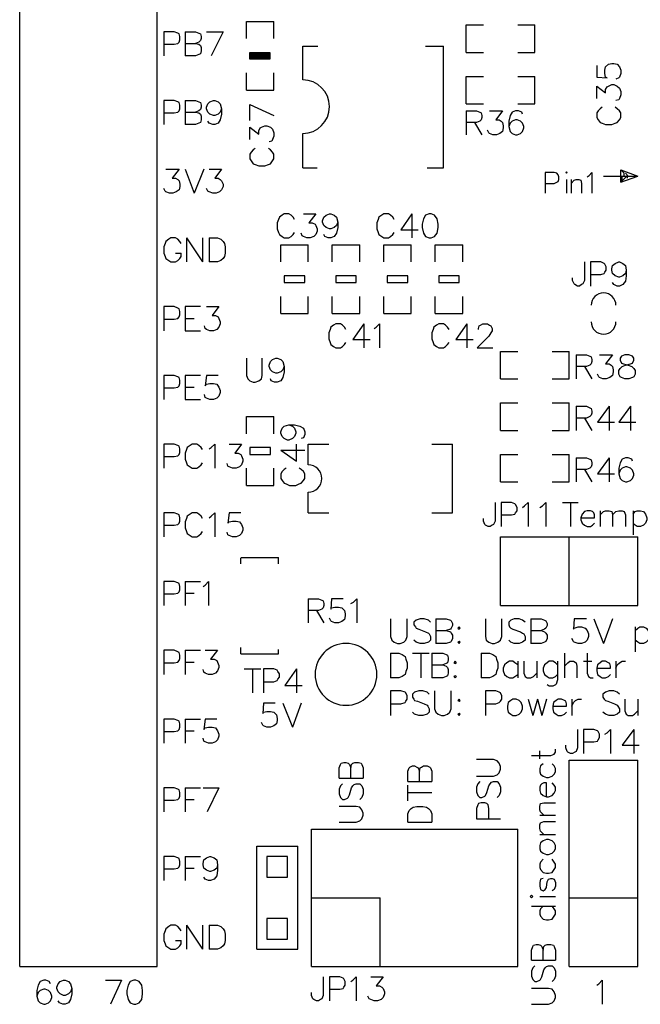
# Model space of a CAD drawing. Extents: x -0.24 to 4.91, y -0.23 to 6.58.
# Tile 11 of 24: x 0.57 to 1.48, y 2.35 to 3.78. Entities that reach past the tile are written whole.
import ezdxf

# ---------------------------------------------------------------- set-up
doc = ezdxf.new("R2010")
doc.units = 0
doc.layers.get('0').update_dxf_attribs({"linetype": 'CONTINUOUS'})
doc.layers.add('mb672d', color=1, linetype='CONTINUOUS')

# ---------------------------------------------------------------- blocks, each defined once
blk = doc.blocks.new('D13')
blk.add_lwpolyline([(-0.015, -0.015), (0.015, -0.015), (0.015, 0.015), (-0.015, 0.015)], close=True)
blk = doc.blocks.new('D100')
blk.add_lwpolyline([(-0.015, -0.005), (0.015, -0.005), (0.015, 0.005), (-0.015, 0.005)], close=True)

msp = doc.modelspace()

# ---------------------------------------------------------------- linework, layer by layer
at = {"layer": 'mb672d', "color": 5}
for points in [[(0.575, 2.4), (0.575, 5.9)], [(0.575, 2.4), (0.775, 2.4), (0.775, 5.9)], [(0.905, 3.75), (0.905, 3.775), (0.945, 3.775)], [(0.945, 3.75), (0.945, 3.775)], [(1.225, 3.73), (1.225, 3.77), (1.25, 3.77)], [(1.3, 3.77), (1.325, 3.77)], [(1.325, 3.73), (1.325, 3.77)], [(0.785, 3.742), (0.8, 3.742), (0.805, 3.743), (0.807, 3.745), (0.808, 3.748), (0.808, 3.753), (0.807, 3.757), (0.805, 3.758), (0.8, 3.76), (0.785, 3.76), (0.785, 3.725)], [(0.816, 3.76), (0.816, 3.725)], [(0.816, 3.76), (0.831, 3.76), (0.836, 3.758), (0.838, 3.757), (0.839, 3.753), (0.839, 3.75), (0.838, 3.747), (0.836, 3.745), (0.831, 3.743)], [(0.847, 3.76), (0.871, 3.76)], [(0.871, 3.76), (0.854, 3.725)], [(0.816, 3.743), (0.831, 3.743), (0.836, 3.742), (0.838, 3.74), (0.839, 3.737), (0.839, 3.732), (0.838, 3.728), (0.836, 3.727), (0.831, 3.725), (0.816, 3.725)], [(0.987, 3.69), (0.987, 3.739)], [(0.987, 3.739), (1.009, 3.739)], [(1.166, 3.739), (1.192, 3.739)], [(1.192, 3.562), (1.192, 3.739)], [(0.91, 3.72), (0.91, 3.73), (0.939, 3.73), (0.939, 3.72), (0.91, 3.72)], [(0.911, 3.721), (0.911, 3.729), (0.939, 3.729), (0.939, 3.721), (0.911, 3.721)], [(0.912, 3.722), (0.912, 3.728), (0.938, 3.728), (0.938, 3.722), (0.912, 3.722)], [(0.913, 3.723), (0.913, 3.727), (0.937, 3.727), (0.937, 3.723), (0.913, 3.723)], [(0.914, 3.724), (0.914, 3.726), (0.936, 3.726), (0.936, 3.724), (0.914, 3.724)], [(0.915, 3.724), (0.934, 3.726)], [(0.915, 3.725), (0.915, 3.725), (0.935, 3.725), (0.935, 3.725), (0.915, 3.725)], [(1.225, 3.73), (1.25, 3.73)], [(1.3, 3.73), (1.325, 3.73)], [(1.415, 3.711), (1.415, 3.694), (1.43, 3.693), (1.428, 3.694), (1.427, 3.699), (1.427, 3.704), (1.428, 3.709), (1.432, 3.713), (1.437, 3.714), (1.44, 3.714), (1.445, 3.713), (1.448, 3.709), (1.45, 3.704), (1.45, 3.699), (1.448, 3.694), (1.447, 3.693), (1.443, 3.691)], [(0.905, 3.675), (0.905, 3.7)], [(0.945, 3.675), (0.945, 3.7)], [(1.225, 3.655), (1.225, 3.695), (1.25, 3.695)], [(1.3, 3.695), (1.325, 3.695)], [(1.325, 3.655), (1.325, 3.695)], [(1.415, 3.663), (1.415, 3.681), (1.428, 3.671), (1.428, 3.676), (1.43, 3.68), (1.432, 3.681), (1.437, 3.683), (1.44, 3.683), (1.445, 3.681), (1.448, 3.678), (1.45, 3.673), (1.45, 3.668), (1.448, 3.663), (1.447, 3.661), (1.443, 3.66)], [(0.905, 3.675), (0.945, 3.675)], [(0.785, 3.642), (0.8, 3.642), (0.805, 3.643), (0.807, 3.645), (0.808, 3.648), (0.808, 3.653), (0.807, 3.657), (0.805, 3.658), (0.8, 3.66), (0.785, 3.66), (0.785, 3.625)], [(0.816, 3.66), (0.816, 3.625)], [(0.816, 3.66), (0.831, 3.66), (0.836, 3.658), (0.838, 3.657), (0.839, 3.653), (0.839, 3.65), (0.838, 3.647), (0.836, 3.645), (0.831, 3.643)], [(0.869, 3.648), (0.867, 3.643), (0.864, 3.64), (0.859, 3.638), (0.857, 3.638), (0.852, 3.64), (0.849, 3.643), (0.847, 3.648), (0.847, 3.65), (0.849, 3.655), (0.852, 3.658), (0.857, 3.66), (0.859, 3.66), (0.864, 3.658), (0.867, 3.655), (0.869, 3.648), (0.869, 3.64), (0.867, 3.632), (0.864, 3.627), (0.859, 3.625), (0.856, 3.625), (0.851, 3.627), (0.849, 3.63)], [(0.91, 3.654), (0.945, 3.638)], [(0.91, 3.631), (0.91, 3.654)], [(1.225, 3.655), (1.25, 3.655)], [(1.3, 3.655), (1.325, 3.655)], [(0.816, 3.643), (0.831, 3.643), (0.836, 3.642), (0.838, 3.64), (0.839, 3.637), (0.839, 3.632), (0.838, 3.628), (0.836, 3.627), (0.831, 3.625), (0.816, 3.625)], [(1.225, 3.645), (1.225, 3.61)], [(1.225, 3.645), (1.24, 3.645), (1.245, 3.643), (1.247, 3.642), (1.248, 3.638), (1.248, 3.635), (1.247, 3.632), (1.245, 3.63), (1.24, 3.628), (1.225, 3.628)], [(1.259, 3.645), (1.278, 3.645), (1.268, 3.632), (1.273, 3.632), (1.276, 3.63), (1.278, 3.628), (1.279, 3.623), (1.279, 3.62), (1.278, 3.615), (1.274, 3.612), (1.269, 3.61), (1.264, 3.61), (1.259, 3.612), (1.258, 3.613), (1.256, 3.617)], [(1.307, 3.64), (1.306, 3.643), (1.301, 3.645), (1.297, 3.645), (1.292, 3.643), (1.289, 3.638), (1.287, 3.63), (1.287, 3.622), (1.289, 3.615), (1.292, 3.612), (1.297, 3.61), (1.299, 3.61), (1.304, 3.612), (1.307, 3.615), (1.309, 3.62), (1.309, 3.622), (1.307, 3.627), (1.304, 3.63), (1.299, 3.632), (1.297, 3.632), (1.292, 3.63), (1.289, 3.627), (1.287, 3.622)], [(1.423, 3.65), (1.42, 3.648), (1.417, 3.645), (1.415, 3.642), (1.415, 3.635), (1.417, 3.632), (1.42, 3.628), (1.423, 3.627), (1.428, 3.625), (1.437, 3.625), (1.442, 3.627), (1.445, 3.628), (1.448, 3.632), (1.45, 3.635), (1.45, 3.642), (1.448, 3.645), (1.445, 3.648), (1.442, 3.65)], [(1.237, 3.628), (1.248, 3.61)], [(0.91, 3.603), (0.91, 3.621), (0.923, 3.611), (0.923, 3.616), (0.925, 3.62), (0.927, 3.621), (0.932, 3.623), (0.935, 3.623), (0.94, 3.621), (0.943, 3.618), (0.945, 3.613), (0.945, 3.608), (0.943, 3.603), (0.942, 3.601), (0.938, 3.6)], [(0.987, 3.562), (0.987, 3.612)], [(0.918, 3.59), (0.915, 3.588), (0.912, 3.585), (0.91, 3.582), (0.91, 3.575), (0.912, 3.572), (0.915, 3.568), (0.918, 3.567), (0.923, 3.565), (0.932, 3.565), (0.937, 3.567), (0.94, 3.568), (0.943, 3.572), (0.945, 3.575), (0.945, 3.582), (0.943, 3.585), (0.94, 3.588), (0.937, 3.59)], [(0.788, 3.56), (0.807, 3.56), (0.797, 3.547), (0.802, 3.547), (0.805, 3.545), (0.807, 3.543), (0.808, 3.538), (0.808, 3.535), (0.807, 3.53), (0.803, 3.527), (0.798, 3.525), (0.793, 3.525), (0.788, 3.527), (0.787, 3.528), (0.785, 3.532)], [(0.816, 3.56), (0.829, 3.525)], [(0.843, 3.56), (0.829, 3.525)], [(0.851, 3.56), (0.869, 3.56), (0.859, 3.547), (0.864, 3.547), (0.867, 3.545), (0.869, 3.543), (0.871, 3.538), (0.871, 3.535), (0.869, 3.53), (0.866, 3.527), (0.861, 3.525), (0.856, 3.525), (0.851, 3.527), (0.849, 3.528), (0.847, 3.532)], [(0.987, 3.562), (1.008, 3.562)], [(1.168, 3.562), (1.192, 3.562)], [(1.34, 3.539), (1.353, 3.539), (1.357, 3.541), (1.359, 3.542), (1.36, 3.545), (1.36, 3.549), (1.359, 3.552), (1.357, 3.554), (1.353, 3.555), (1.34, 3.555), (1.34, 3.525)], [(1.37, 3.555), (1.371, 3.554), (1.372, 3.555), (1.371, 3.556), (1.37, 3.555)], [(1.401, 3.549), (1.404, 3.551), (1.408, 3.555), (1.408, 3.525)], [(1.45, 3.559), (1.455, 3.554)], [(1.45, 3.541), (1.45, 3.559)], [(1.45, 3.559), (1.475, 3.55)], [(1.455, 3.55), (1.455, 3.554)], [(1.457, 3.554), (1.461, 3.55)], [(1.371, 3.545), (1.371, 3.525)], [(1.378, 3.545), (1.378, 3.525)], [(1.378, 3.539), (1.382, 3.544), (1.385, 3.545), (1.389, 3.545), (1.392, 3.544), (1.393, 3.539), (1.393, 3.525)], [(1.425, 3.55), (1.475, 3.55)], [(1.45, 3.541), (1.459, 3.55)], [(1.45, 3.541), (1.475, 3.55)], [(1.45, 3.541), (1.452, 3.543)], [(1.452, 3.543), (1.452, 3.55)], [(1.46, 3.547), (1.46, 3.55)], [(0.975, 3.487), (0.973, 3.49), (0.97, 3.493), (0.967, 3.495), (0.96, 3.495), (0.957, 3.493), (0.953, 3.49), (0.952, 3.487), (0.95, 3.482), (0.95, 3.473), (0.952, 3.468), (0.953, 3.465), (0.957, 3.462), (0.96, 3.46), (0.967, 3.46), (0.97, 3.462), (0.973, 3.465), (0.975, 3.468)], [(0.988, 3.495), (1.006, 3.495), (0.996, 3.482), (1.001, 3.482), (1.005, 3.48), (1.006, 3.478), (1.008, 3.473), (1.008, 3.47), (1.006, 3.465), (1.003, 3.462), (0.998, 3.46), (0.993, 3.46), (0.988, 3.462), (0.986, 3.463), (0.985, 3.467)], [(1.038, 3.483), (1.036, 3.478), (1.033, 3.475), (1.028, 3.473), (1.026, 3.473), (1.021, 3.475), (1.018, 3.478), (1.016, 3.483), (1.016, 3.485), (1.018, 3.49), (1.021, 3.493), (1.026, 3.495), (1.028, 3.495), (1.033, 3.493), (1.036, 3.49), (1.038, 3.483), (1.038, 3.475), (1.036, 3.467), (1.033, 3.462), (1.028, 3.46), (1.024, 3.46), (1.019, 3.462), (1.018, 3.465)], [(1.12, 3.487), (1.118, 3.49), (1.115, 3.493), (1.112, 3.495), (1.105, 3.495), (1.102, 3.493), (1.098, 3.49), (1.097, 3.487), (1.095, 3.482), (1.095, 3.473), (1.097, 3.468), (1.098, 3.465), (1.102, 3.462), (1.105, 3.46), (1.112, 3.46), (1.115, 3.462), (1.118, 3.465), (1.12, 3.468)], [(1.146, 3.495), (1.13, 3.472), (1.155, 3.472)], [(1.146, 3.495), (1.146, 3.46)], [(1.171, 3.495), (1.166, 3.493), (1.163, 3.488), (1.161, 3.48), (1.161, 3.475), (1.163, 3.467), (1.166, 3.462), (1.171, 3.46), (1.174, 3.46), (1.179, 3.462), (1.183, 3.467), (1.184, 3.475), (1.184, 3.48), (1.183, 3.488), (1.179, 3.493), (1.174, 3.495), (1.171, 3.495)], [(0.81, 3.452), (0.808, 3.455), (0.805, 3.458), (0.802, 3.46), (0.795, 3.46), (0.792, 3.458), (0.788, 3.455), (0.787, 3.452), (0.785, 3.447), (0.785, 3.438), (0.787, 3.433), (0.788, 3.43), (0.792, 3.427), (0.795, 3.425), (0.802, 3.425), (0.805, 3.427), (0.808, 3.43), (0.81, 3.433), (0.81, 3.438)], [(0.818, 3.46), (0.818, 3.425)], [(0.818, 3.46), (0.841, 3.425)], [(0.841, 3.46), (0.841, 3.425)], [(0.851, 3.46), (0.851, 3.425)], [(0.851, 3.46), (0.863, 3.46), (0.868, 3.458), (0.871, 3.455), (0.873, 3.452), (0.874, 3.447), (0.874, 3.438), (0.873, 3.433), (0.871, 3.43), (0.868, 3.427), (0.863, 3.425), (0.851, 3.425)], [(0.802, 3.438), (0.81, 3.438)], [(0.955, 3.45), (0.995, 3.45)], [(0.955, 3.425), (0.955, 3.45)], [(0.995, 3.425), (0.995, 3.45)], [(1.03, 3.425), (1.03, 3.45), (1.07, 3.45)], [(1.07, 3.425), (1.07, 3.45)], [(1.105, 3.425), (1.105, 3.45), (1.145, 3.45)], [(1.145, 3.425), (1.145, 3.45)], [(1.18, 3.425), (1.18, 3.45), (1.22, 3.45)], [(1.22, 3.425), (1.22, 3.45)], [(1.397, 3.425), (1.397, 3.398), (1.395, 3.393), (1.393, 3.392), (1.39, 3.39), (1.387, 3.39), (1.383, 3.392), (1.382, 3.393), (1.38, 3.398), (1.38, 3.402)], [(1.406, 3.407), (1.421, 3.407), (1.426, 3.408), (1.427, 3.41), (1.429, 3.413), (1.429, 3.418), (1.427, 3.422), (1.426, 3.423), (1.421, 3.425), (1.406, 3.425), (1.406, 3.39)], [(1.458, 3.413), (1.457, 3.408), (1.453, 3.405), (1.448, 3.403), (1.447, 3.403), (1.442, 3.405), (1.438, 3.408), (1.437, 3.413), (1.437, 3.415), (1.438, 3.42), (1.442, 3.423), (1.447, 3.425), (1.448, 3.425), (1.453, 3.423), (1.457, 3.42), (1.458, 3.413), (1.458, 3.405), (1.457, 3.397), (1.453, 3.392), (1.448, 3.39), (1.445, 3.39), (1.44, 3.392), (1.438, 3.395)], [(0.955, 3.35), (0.955, 3.375)], [(0.955, 3.35), (0.995, 3.35), (0.995, 3.375)], [(1.03, 3.35), (1.03, 3.375)], [(1.07, 3.35), (1.07, 3.375)], [(1.105, 3.35), (1.105, 3.375)], [(1.145, 3.35), (1.145, 3.375)], [(1.18, 3.35), (1.18, 3.375)], [(1.22, 3.35), (1.22, 3.375)], [(0.785, 3.342), (0.8, 3.342), (0.805, 3.343), (0.807, 3.345), (0.808, 3.348), (0.808, 3.353), (0.807, 3.357), (0.805, 3.358), (0.8, 3.36), (0.785, 3.36), (0.785, 3.325)], [(0.838, 3.36), (0.816, 3.36), (0.816, 3.325), (0.838, 3.325)], [(0.847, 3.36), (0.865, 3.36), (0.855, 3.347), (0.86, 3.347), (0.864, 3.345), (0.865, 3.343), (0.867, 3.338), (0.867, 3.335), (0.865, 3.33), (0.862, 3.327), (0.857, 3.325), (0.852, 3.325), (0.847, 3.327), (0.845, 3.328), (0.844, 3.332)], [(0.816, 3.343), (0.829, 3.343)], [(1.03, 3.35), (1.07, 3.35)], [(1.105, 3.35), (1.145, 3.35)], [(1.18, 3.35), (1.22, 3.35)], [(1.05, 3.327), (1.048, 3.33), (1.045, 3.333), (1.042, 3.335), (1.035, 3.335), (1.032, 3.333), (1.028, 3.33), (1.027, 3.327), (1.025, 3.322), (1.025, 3.313), (1.027, 3.308), (1.028, 3.305), (1.032, 3.302), (1.035, 3.3), (1.042, 3.3), (1.045, 3.302), (1.048, 3.305), (1.05, 3.308)], [(1.076, 3.335), (1.06, 3.312), (1.085, 3.312)], [(1.076, 3.335), (1.076, 3.3)], [(1.091, 3.328), (1.094, 3.33), (1.099, 3.335), (1.099, 3.3)], [(1.2, 3.327), (1.198, 3.33), (1.195, 3.333), (1.192, 3.335), (1.185, 3.335), (1.182, 3.333), (1.178, 3.33), (1.177, 3.327), (1.175, 3.322), (1.175, 3.313), (1.177, 3.308), (1.178, 3.305), (1.182, 3.302), (1.185, 3.3), (1.192, 3.3), (1.195, 3.302), (1.198, 3.305), (1.2, 3.308)], [(1.226, 3.335), (1.21, 3.312), (1.235, 3.312)], [(1.226, 3.335), (1.226, 3.3)], [(1.243, 3.327), (1.243, 3.328), (1.244, 3.332), (1.246, 3.333), (1.249, 3.335), (1.256, 3.335), (1.259, 3.333), (1.261, 3.332), (1.263, 3.328), (1.263, 3.325), (1.261, 3.322), (1.258, 3.317), (1.241, 3.3), (1.264, 3.3)], [(1.275, 3.255), (1.275, 3.295), (1.3, 3.295)], [(1.35, 3.295), (1.375, 3.295)], [(1.375, 3.255), (1.375, 3.295)], [(0.905, 3.285), (0.905, 3.26), (0.907, 3.255), (0.91, 3.252), (0.915, 3.25), (0.918, 3.25), (0.923, 3.252), (0.927, 3.255), (0.928, 3.26), (0.928, 3.285)], [(0.96, 3.273), (0.958, 3.268), (0.955, 3.265), (0.95, 3.263), (0.948, 3.263), (0.943, 3.265), (0.94, 3.268), (0.938, 3.273), (0.938, 3.275), (0.94, 3.28), (0.943, 3.283), (0.948, 3.285), (0.95, 3.285), (0.955, 3.283), (0.958, 3.28), (0.96, 3.273), (0.96, 3.265), (0.958, 3.257), (0.955, 3.252), (0.95, 3.25), (0.946, 3.25), (0.941, 3.252), (0.94, 3.255)], [(1.385, 3.29), (1.385, 3.255)], [(1.385, 3.29), (1.4, 3.29), (1.405, 3.288), (1.407, 3.287), (1.408, 3.283), (1.408, 3.28), (1.407, 3.277), (1.405, 3.275), (1.4, 3.273), (1.385, 3.273)], [(1.419, 3.29), (1.438, 3.29), (1.428, 3.277), (1.433, 3.277), (1.436, 3.275), (1.438, 3.273), (1.439, 3.268), (1.439, 3.265), (1.438, 3.26), (1.434, 3.257), (1.429, 3.255), (1.424, 3.255), (1.419, 3.257), (1.418, 3.258), (1.416, 3.262)], [(1.456, 3.29), (1.451, 3.288), (1.449, 3.285), (1.449, 3.282), (1.451, 3.278), (1.454, 3.277), (1.461, 3.275), (1.466, 3.273), (1.469, 3.27), (1.471, 3.267), (1.471, 3.262), (1.469, 3.258), (1.467, 3.257), (1.462, 3.255), (1.456, 3.255), (1.451, 3.257), (1.449, 3.258), (1.447, 3.262), (1.447, 3.267), (1.449, 3.27), (1.452, 3.273), (1.457, 3.275), (1.464, 3.277), (1.467, 3.278), (1.469, 3.282), (1.469, 3.285), (1.467, 3.288), (1.462, 3.29), (1.456, 3.29)], [(1.397, 3.273), (1.408, 3.255)], [(0.785, 3.242), (0.8, 3.242), (0.805, 3.243), (0.807, 3.245), (0.808, 3.248), (0.808, 3.253), (0.807, 3.257), (0.805, 3.258), (0.8, 3.26), (0.785, 3.26), (0.785, 3.225)], [(0.838, 3.26), (0.816, 3.26), (0.816, 3.225), (0.838, 3.225)], [(0.864, 3.26), (0.847, 3.26), (0.845, 3.245), (0.847, 3.247), (0.852, 3.248), (0.857, 3.248), (0.862, 3.247), (0.865, 3.243), (0.867, 3.238), (0.867, 3.235), (0.865, 3.23), (0.862, 3.227), (0.857, 3.225), (0.852, 3.225), (0.847, 3.227), (0.845, 3.228), (0.844, 3.232)], [(1.275, 3.255), (1.3, 3.255)], [(1.35, 3.255), (1.375, 3.255)], [(0.816, 3.243), (0.829, 3.243)], [(1.275, 3.22), (1.3, 3.22)], [(1.275, 3.18), (1.275, 3.22)], [(1.35, 3.18), (1.375, 3.18), (1.375, 3.22)], [(1.35, 3.22), (1.375, 3.22)], [(1.385, 3.215), (1.385, 3.18)], [(1.385, 3.215), (1.4, 3.215), (1.405, 3.213), (1.407, 3.212), (1.408, 3.208), (1.408, 3.205), (1.407, 3.202), (1.405, 3.2), (1.4, 3.198), (1.385, 3.198)], [(1.433, 3.215), (1.416, 3.192), (1.441, 3.192)], [(1.433, 3.215), (1.433, 3.18)], [(1.464, 3.215), (1.447, 3.192), (1.472, 3.192)], [(1.464, 3.215), (1.464, 3.18)], [(0.905, 3.2), (0.945, 3.2)], [(0.905, 3.175), (0.905, 3.2)], [(0.945, 3.175), (0.945, 3.2)], [(1.397, 3.198), (1.408, 3.18)], [(0.967, 3.188), (0.972, 3.186), (0.975, 3.183), (0.977, 3.178), (0.977, 3.176), (0.975, 3.171), (0.972, 3.168), (0.967, 3.166), (0.965, 3.166), (0.96, 3.168), (0.957, 3.171), (0.955, 3.176), (0.955, 3.178), (0.957, 3.183), (0.96, 3.186), (0.967, 3.188), (0.975, 3.188), (0.983, 3.186), (0.988, 3.183), (0.99, 3.178), (0.99, 3.174), (0.988, 3.169), (0.985, 3.168)], [(1.275, 3.18), (1.3, 3.18)], [(0.785, 3.142), (0.8, 3.142), (0.805, 3.143), (0.807, 3.145), (0.808, 3.148), (0.808, 3.153), (0.807, 3.157), (0.805, 3.158), (0.8, 3.16), (0.785, 3.16), (0.785, 3.125)], [(0.841, 3.152), (0.839, 3.155), (0.836, 3.158), (0.833, 3.16), (0.826, 3.16), (0.823, 3.158), (0.819, 3.155), (0.818, 3.152), (0.816, 3.147), (0.816, 3.138), (0.818, 3.133), (0.819, 3.13), (0.823, 3.127), (0.826, 3.125), (0.833, 3.125), (0.836, 3.127), (0.839, 3.13), (0.841, 3.133)], [(0.851, 3.153), (0.854, 3.155), (0.859, 3.16), (0.859, 3.125)], [(0.88, 3.16), (0.898, 3.16), (0.888, 3.147), (0.893, 3.147), (0.897, 3.145), (0.898, 3.143), (0.9, 3.138), (0.9, 3.135), (0.898, 3.13), (0.895, 3.127), (0.89, 3.125), (0.885, 3.125), (0.88, 3.127), (0.878, 3.128), (0.877, 3.132)], [(0.955, 3.151), (0.978, 3.135), (0.978, 3.16)], [(0.995, 3.13), (0.995, 3.16), (1.025, 3.16)], [(1.175, 3.06), (1.205, 3.06), (1.205, 3.16)], [(1.175, 3.16), (1.205, 3.16)], [(0.955, 3.151), (0.99, 3.151)], [(1.275, 3.105), (1.275, 3.145), (1.3, 3.145)], [(1.35, 3.145), (1.375, 3.145)], [(1.375, 3.105), (1.375, 3.145)], [(1.385, 3.14), (1.385, 3.105)], [(1.385, 3.14), (1.4, 3.14), (1.405, 3.138), (1.407, 3.137), (1.408, 3.133), (1.408, 3.13), (1.407, 3.127), (1.405, 3.125), (1.4, 3.123), (1.385, 3.123)], [(1.433, 3.14), (1.416, 3.117), (1.441, 3.117)], [(1.433, 3.14), (1.433, 3.105)], [(1.467, 3.135), (1.466, 3.138), (1.461, 3.14), (1.457, 3.14), (1.452, 3.138), (1.449, 3.133), (1.447, 3.125), (1.447, 3.117), (1.449, 3.11), (1.452, 3.107), (1.457, 3.105), (1.459, 3.105), (1.464, 3.107), (1.467, 3.11), (1.469, 3.115), (1.469, 3.117), (1.467, 3.122), (1.464, 3.125), (1.459, 3.127), (1.457, 3.127), (1.452, 3.125), (1.449, 3.122), (1.447, 3.117)], [(0.905, 3.1), (0.905, 3.125)], [(0.905, 3.1), (0.945, 3.1), (0.945, 3.125)], [(0.963, 3.125), (0.96, 3.123), (0.957, 3.12), (0.955, 3.117), (0.955, 3.11), (0.957, 3.107), (0.96, 3.103), (0.963, 3.102), (0.968, 3.1), (0.977, 3.1), (0.982, 3.102), (0.985, 3.103), (0.988, 3.107), (0.99, 3.11), (0.99, 3.117), (0.988, 3.12), (0.985, 3.123), (0.982, 3.125)], [(1.397, 3.123), (1.408, 3.105)], [(1.275, 3.105), (1.3, 3.105)], [(1.35, 3.105), (1.375, 3.105)], [(0.995, 3.06), (0.995, 3.09)], [(1.267, 3.075), (1.267, 3.048), (1.265, 3.043), (1.263, 3.042), (1.26, 3.04), (1.257, 3.04), (1.253, 3.042), (1.252, 3.043), (1.25, 3.048), (1.25, 3.052)], [(1.276, 3.057), (1.291, 3.057), (1.296, 3.058), (1.297, 3.06), (1.299, 3.063), (1.299, 3.068), (1.297, 3.072), (1.296, 3.073), (1.291, 3.075), (1.276, 3.075), (1.276, 3.04)], [(1.307, 3.068), (1.31, 3.07), (1.315, 3.075), (1.315, 3.04)], [(1.332, 3.068), (1.336, 3.07), (1.341, 3.075), (1.341, 3.04)], [(1.365, 3.075), (1.388, 3.075)], [(1.377, 3.075), (1.377, 3.04)], [(0.785, 3.042), (0.8, 3.042), (0.805, 3.043), (0.807, 3.045), (0.808, 3.048), (0.808, 3.053), (0.807, 3.057), (0.805, 3.058), (0.8, 3.06), (0.785, 3.06), (0.785, 3.025)], [(0.841, 3.052), (0.839, 3.055), (0.836, 3.058), (0.833, 3.06), (0.826, 3.06), (0.823, 3.058), (0.819, 3.055), (0.818, 3.052), (0.816, 3.047), (0.816, 3.038), (0.818, 3.033), (0.819, 3.03), (0.823, 3.027), (0.826, 3.025), (0.833, 3.025), (0.836, 3.027), (0.839, 3.03), (0.841, 3.033)], [(0.851, 3.053), (0.854, 3.055), (0.859, 3.06), (0.859, 3.025)], [(0.897, 3.06), (0.88, 3.06), (0.878, 3.045), (0.88, 3.047), (0.885, 3.048), (0.89, 3.048), (0.895, 3.047), (0.898, 3.043), (0.9, 3.038), (0.9, 3.035), (0.898, 3.03), (0.895, 3.027), (0.89, 3.025), (0.885, 3.025), (0.88, 3.027), (0.878, 3.028), (0.877, 3.032)], [(0.995, 3.06), (1.025, 3.06)], [(1.392, 3.053), (1.412, 3.053), (1.412, 3.057), (1.411, 3.06), (1.409, 3.062), (1.406, 3.063), (1.401, 3.063), (1.397, 3.062), (1.394, 3.058), (1.392, 3.053), (1.392, 3.05), (1.394, 3.045), (1.397, 3.042), (1.401, 3.04), (1.406, 3.04), (1.409, 3.042), (1.412, 3.045)], [(1.42, 3.063), (1.42, 3.04)], [(1.42, 3.057), (1.425, 3.062), (1.428, 3.063), (1.433, 3.063), (1.437, 3.062), (1.438, 3.057), (1.438, 3.04)], [(1.438, 3.057), (1.443, 3.062), (1.447, 3.063), (1.452, 3.063), (1.455, 3.062), (1.457, 3.057), (1.457, 3.04)], [(1.468, 3.063), (1.468, 3.028)], [(1.468, 3.058), (1.471, 3.062), (1.474, 3.063), (1.479, 3.063), (1.483, 3.062), (1.486, 3.058), (1.488, 3.053), (1.488, 3.05), (1.486, 3.045), (1.483, 3.042), (1.479, 3.04), (1.474, 3.04), (1.471, 3.042), (1.468, 3.045)], [(1.275, 3.025), (1.475, 3.025)], [(1.275, 2.925), (1.275, 3.025)], [(1.275, 2.925), (1.475, 2.925), (1.475, 3.025)], [(1.375, 2.925), (1.375, 3.025)], [(0.897, 2.995), (0.952, 2.995)], [(0.897, 2.986), (0.897, 2.994)], [(0.952, 2.986), (0.952, 2.995)], [(0.785, 2.942), (0.8, 2.942), (0.805, 2.943), (0.807, 2.945), (0.808, 2.948), (0.808, 2.953), (0.807, 2.957), (0.805, 2.958), (0.8, 2.96), (0.785, 2.96), (0.785, 2.925)], [(0.816, 2.96), (0.816, 2.925)], [(0.816, 2.96), (0.838, 2.96)], [(0.842, 2.953), (0.845, 2.955), (0.85, 2.96), (0.85, 2.925)], [(0.816, 2.943), (0.829, 2.943)], [(0.995, 2.935), (0.995, 2.9)], [(0.995, 2.935), (1.01, 2.935), (1.015, 2.933), (1.017, 2.932), (1.018, 2.928), (1.018, 2.925), (1.017, 2.922), (1.015, 2.92), (1.01, 2.918), (0.995, 2.918)], [(1.046, 2.935), (1.029, 2.935), (1.028, 2.92), (1.029, 2.922), (1.034, 2.923), (1.039, 2.923), (1.044, 2.922), (1.048, 2.918), (1.049, 2.913), (1.049, 2.91), (1.048, 2.905), (1.044, 2.902), (1.039, 2.9), (1.034, 2.9), (1.029, 2.902), (1.028, 2.903), (1.026, 2.907)], [(1.057, 2.928), (1.061, 2.93), (1.066, 2.935), (1.066, 2.9)], [(1.007, 2.918), (1.018, 2.9)], [(1.115, 2.906), (1.115, 2.88), (1.117, 2.875), (1.12, 2.872), (1.125, 2.87), (1.129, 2.87), (1.134, 2.872), (1.137, 2.875), (1.139, 2.88), (1.139, 2.906)], [(1.173, 2.901), (1.17, 2.904), (1.164, 2.906), (1.158, 2.906), (1.152, 2.904), (1.149, 2.901), (1.149, 2.897), (1.151, 2.894), (1.152, 2.892), (1.156, 2.891), (1.166, 2.887), (1.17, 2.885), (1.171, 2.884), (1.173, 2.88), (1.173, 2.875), (1.17, 2.872), (1.164, 2.87), (1.158, 2.87), (1.152, 2.872), (1.149, 2.875)], [(1.181, 2.906), (1.181, 2.87)], [(1.181, 2.906), (1.196, 2.906), (1.202, 2.904), (1.203, 2.903), (1.205, 2.899), (1.205, 2.896), (1.203, 2.892), (1.202, 2.891), (1.196, 2.889)], [(1.215, 2.894), (1.213, 2.892), (1.215, 2.891), (1.216, 2.892), (1.215, 2.894)], [(1.253, 2.906), (1.253, 2.88), (1.254, 2.875), (1.258, 2.872), (1.263, 2.87), (1.266, 2.87), (1.271, 2.872), (1.275, 2.875), (1.277, 2.88), (1.277, 2.906)], [(1.311, 2.901), (1.307, 2.904), (1.302, 2.906), (1.295, 2.906), (1.29, 2.904), (1.287, 2.901), (1.287, 2.897), (1.288, 2.894), (1.29, 2.892), (1.293, 2.891), (1.304, 2.887), (1.307, 2.885), (1.309, 2.884), (1.311, 2.88), (1.311, 2.875), (1.307, 2.872), (1.302, 2.87), (1.295, 2.87), (1.29, 2.872), (1.287, 2.875)], [(1.319, 2.906), (1.319, 2.87)], [(1.319, 2.906), (1.334, 2.906), (1.339, 2.904), (1.341, 2.903), (1.343, 2.899), (1.343, 2.896), (1.341, 2.892), (1.339, 2.891), (1.334, 2.889)], [(1.4, 2.906), (1.382, 2.906), (1.381, 2.891), (1.382, 2.892), (1.388, 2.894), (1.393, 2.894), (1.398, 2.892), (1.401, 2.889), (1.403, 2.884), (1.403, 2.88), (1.401, 2.875), (1.398, 2.872), (1.393, 2.87), (1.388, 2.87), (1.382, 2.872), (1.381, 2.873), (1.379, 2.877)], [(1.411, 2.906), (1.425, 2.87)], [(1.438, 2.906), (1.425, 2.87)], [(1.471, 2.894), (1.471, 2.858)], [(1.471, 2.889), (1.475, 2.892), (1.478, 2.894), (1.483, 2.894), (1.487, 2.892), (1.49, 2.889), (1.492, 2.884), (1.492, 2.88), (1.49, 2.875), (1.487, 2.872), (1.483, 2.87), (1.478, 2.87), (1.475, 2.872), (1.471, 2.875)], [(1.181, 2.889), (1.196, 2.889), (1.202, 2.887), (1.203, 2.885), (1.205, 2.882), (1.205, 2.877), (1.203, 2.873), (1.202, 2.872), (1.196, 2.87), (1.181, 2.87)], [(1.319, 2.889), (1.334, 2.889), (1.339, 2.887), (1.341, 2.885), (1.343, 2.882), (1.343, 2.877), (1.341, 2.873), (1.339, 2.872), (1.334, 2.87), (1.319, 2.87)], [(1.215, 2.873), (1.213, 2.872), (1.215, 2.87), (1.216, 2.872), (1.215, 2.873)], [(0.785, 2.842), (0.8, 2.842), (0.805, 2.843), (0.807, 2.845), (0.808, 2.848), (0.808, 2.853), (0.807, 2.857), (0.805, 2.858), (0.8, 2.86), (0.785, 2.86), (0.785, 2.825)], [(0.816, 2.86), (0.816, 2.825)], [(0.816, 2.86), (0.838, 2.86)], [(0.845, 2.86), (0.863, 2.86), (0.853, 2.847), (0.858, 2.847), (0.862, 2.845), (0.863, 2.843), (0.865, 2.838), (0.865, 2.835), (0.863, 2.83), (0.86, 2.827), (0.855, 2.825), (0.85, 2.825), (0.845, 2.827), (0.843, 2.828), (0.842, 2.832)], [(0.897, 2.855), (0.897, 2.864)], [(0.897, 2.855), (0.952, 2.855)], [(0.952, 2.855), (0.952, 2.861)], [(1.115, 2.856), (1.115, 2.82)], [(1.115, 2.856), (1.127, 2.856), (1.132, 2.854), (1.136, 2.851), (1.137, 2.847), (1.139, 2.842), (1.139, 2.834), (1.137, 2.829), (1.136, 2.825), (1.132, 2.822), (1.127, 2.82), (1.115, 2.82)], [(1.147, 2.856), (1.171, 2.856)], [(1.159, 2.856), (1.159, 2.82)], [(1.175, 2.856), (1.175, 2.82)], [(1.175, 2.856), (1.191, 2.856), (1.196, 2.854), (1.198, 2.853), (1.199, 2.849), (1.199, 2.846), (1.198, 2.842), (1.196, 2.841), (1.191, 2.839)], [(1.247, 2.856), (1.247, 2.82)], [(1.247, 2.856), (1.259, 2.856), (1.264, 2.854), (1.268, 2.851), (1.269, 2.847), (1.271, 2.842), (1.271, 2.834), (1.269, 2.829), (1.268, 2.825), (1.264, 2.822), (1.259, 2.82), (1.247, 2.82)], [(1.368, 2.856), (1.368, 2.82)], [(1.401, 2.856), (1.401, 2.827), (1.403, 2.822), (1.406, 2.82), (1.41, 2.82)], [(0.816, 2.843), (0.829, 2.843)], [(1.175, 2.839), (1.191, 2.839), (1.196, 2.837), (1.198, 2.835), (1.199, 2.832), (1.199, 2.827), (1.198, 2.823), (1.196, 2.822), (1.191, 2.82), (1.175, 2.82)], [(1.209, 2.844), (1.207, 2.842), (1.209, 2.841), (1.211, 2.842), (1.209, 2.844)], [(1.3, 2.839), (1.296, 2.842), (1.293, 2.844), (1.288, 2.844), (1.284, 2.842), (1.281, 2.839), (1.279, 2.834), (1.279, 2.83), (1.281, 2.825), (1.284, 2.822), (1.288, 2.82), (1.293, 2.82), (1.296, 2.822), (1.3, 2.825)], [(1.3, 2.844), (1.3, 2.82)], [(1.309, 2.844), (1.309, 2.827), (1.311, 2.822), (1.314, 2.82), (1.319, 2.82), (1.323, 2.822), (1.328, 2.827)], [(1.328, 2.844), (1.328, 2.82)], [(1.358, 2.839), (1.355, 2.842), (1.351, 2.844), (1.346, 2.844), (1.343, 2.842), (1.339, 2.839), (1.337, 2.834), (1.337, 2.83), (1.339, 2.825), (1.343, 2.822), (1.346, 2.82), (1.351, 2.82), (1.355, 2.822), (1.358, 2.825)], [(1.358, 2.844), (1.358, 2.817), (1.356, 2.811), (1.355, 2.81), (1.351, 2.808), (1.346, 2.808), (1.343, 2.81)], [(1.368, 2.837), (1.373, 2.842), (1.376, 2.844), (1.381, 2.844), (1.385, 2.842), (1.386, 2.837), (1.386, 2.82)], [(1.396, 2.844), (1.408, 2.844)], [(1.415, 2.834), (1.435, 2.834), (1.435, 2.837), (1.434, 2.841), (1.432, 2.842), (1.428, 2.844), (1.423, 2.844), (1.42, 2.842), (1.416, 2.839), (1.415, 2.834), (1.415, 2.83), (1.416, 2.825), (1.42, 2.822), (1.423, 2.82), (1.428, 2.82), (1.432, 2.822), (1.435, 2.825)], [(1.443, 2.844), (1.443, 2.82)], [(1.443, 2.834), (1.445, 2.839), (1.448, 2.842), (1.452, 2.844), (1.457, 2.844)], [(0.902, 2.833), (0.926, 2.833)], [(0.914, 2.833), (0.914, 2.798)], [(0.93, 2.814), (0.945, 2.814), (0.95, 2.816), (0.951, 2.818), (0.953, 2.821), (0.953, 2.826), (0.951, 2.829), (0.95, 2.831), (0.945, 2.833), (0.93, 2.833), (0.93, 2.798)], [(0.978, 2.833), (0.961, 2.809), (0.986, 2.809)], [(0.978, 2.833), (0.978, 2.798)], [(1.209, 2.823), (1.207, 2.822), (1.209, 2.82), (1.211, 2.822), (1.209, 2.823)], [(1.115, 2.782), (1.13, 2.782), (1.136, 2.784), (1.137, 2.786), (1.139, 2.789), (1.139, 2.794), (1.137, 2.798), (1.136, 2.799), (1.13, 2.801), (1.115, 2.801), (1.115, 2.765)], [(1.171, 2.796), (1.168, 2.799), (1.162, 2.801), (1.156, 2.801), (1.15, 2.799), (1.147, 2.796), (1.147, 2.792), (1.149, 2.789), (1.15, 2.787), (1.154, 2.786), (1.164, 2.782), (1.168, 2.78), (1.169, 2.779), (1.171, 2.775), (1.171, 2.77), (1.168, 2.767), (1.162, 2.765), (1.156, 2.765), (1.15, 2.767), (1.147, 2.77)], [(1.179, 2.801), (1.179, 2.775), (1.181, 2.77), (1.184, 2.767), (1.189, 2.765), (1.193, 2.765), (1.198, 2.767), (1.201, 2.77), (1.203, 2.775), (1.203, 2.801)], [(1.253, 2.782), (1.268, 2.782), (1.273, 2.784), (1.275, 2.786), (1.277, 2.789), (1.277, 2.794), (1.275, 2.798), (1.273, 2.799), (1.268, 2.801), (1.253, 2.801), (1.253, 2.765)], [(1.448, 2.796), (1.445, 2.799), (1.44, 2.801), (1.433, 2.801), (1.428, 2.799), (1.424, 2.796), (1.424, 2.792), (1.426, 2.789), (1.428, 2.787), (1.431, 2.786), (1.441, 2.782), (1.445, 2.78), (1.446, 2.779), (1.448, 2.775), (1.448, 2.77), (1.445, 2.767), (1.44, 2.765), (1.433, 2.765), (1.428, 2.767), (1.424, 2.77)], [(0.947, 2.783), (0.93, 2.783), (0.929, 2.768), (0.93, 2.77), (0.935, 2.771), (0.94, 2.771), (0.945, 2.77), (0.949, 2.766), (0.95, 2.761), (0.95, 2.758), (0.949, 2.753), (0.945, 2.75), (0.94, 2.748), (0.935, 2.748), (0.93, 2.75), (0.929, 2.751), (0.927, 2.755)], [(0.958, 2.783), (0.972, 2.748)], [(0.985, 2.783), (0.972, 2.748)], [(1.215, 2.789), (1.213, 2.787), (1.215, 2.786), (1.216, 2.787), (1.215, 2.789)], [(1.293, 2.789), (1.29, 2.787), (1.286, 2.784), (1.285, 2.779), (1.285, 2.775), (1.286, 2.77), (1.29, 2.767), (1.293, 2.765), (1.298, 2.765), (1.302, 2.767), (1.305, 2.77), (1.307, 2.775), (1.307, 2.779), (1.305, 2.784), (1.302, 2.787), (1.298, 2.789), (1.293, 2.789)], [(1.315, 2.789), (1.322, 2.765)], [(1.329, 2.789), (1.322, 2.765)], [(1.329, 2.789), (1.335, 2.765)], [(1.342, 2.789), (1.335, 2.765)], [(1.351, 2.779), (1.371, 2.779), (1.371, 2.782), (1.37, 2.786), (1.368, 2.787), (1.364, 2.789), (1.359, 2.789), (1.356, 2.787), (1.352, 2.784), (1.351, 2.779), (1.351, 2.775), (1.352, 2.77), (1.356, 2.767), (1.359, 2.765), (1.364, 2.765), (1.368, 2.767), (1.371, 2.77)], [(1.379, 2.789), (1.379, 2.765)], [(1.379, 2.779), (1.381, 2.784), (1.384, 2.787), (1.388, 2.789), (1.393, 2.789)], [(1.456, 2.789), (1.456, 2.772), (1.458, 2.767), (1.461, 2.765), (1.467, 2.765), (1.47, 2.767), (1.475, 2.772)], [(1.475, 2.789), (1.475, 2.765)], [(1.215, 2.768), (1.213, 2.767), (1.215, 2.765), (1.216, 2.767), (1.215, 2.768)], [(0.785, 2.742), (0.8, 2.742), (0.805, 2.743), (0.807, 2.745), (0.808, 2.748), (0.808, 2.753), (0.807, 2.757), (0.805, 2.758), (0.8, 2.76), (0.785, 2.76), (0.785, 2.725)], [(0.816, 2.76), (0.816, 2.725)], [(0.816, 2.76), (0.838, 2.76)], [(0.862, 2.76), (0.845, 2.76), (0.843, 2.745), (0.845, 2.747), (0.85, 2.748), (0.855, 2.748), (0.86, 2.747), (0.863, 2.743), (0.865, 2.738), (0.865, 2.735), (0.863, 2.73), (0.86, 2.727), (0.855, 2.725), (0.85, 2.725), (0.845, 2.727), (0.843, 2.728), (0.842, 2.732)], [(0.816, 2.743), (0.829, 2.743)], [(1.387, 2.745), (1.387, 2.718), (1.385, 2.713), (1.383, 2.712), (1.38, 2.71), (1.377, 2.71), (1.373, 2.712), (1.372, 2.713), (1.37, 2.718), (1.37, 2.722)], [(1.396, 2.727), (1.411, 2.727), (1.416, 2.728), (1.417, 2.73), (1.419, 2.733), (1.419, 2.738), (1.417, 2.742), (1.416, 2.743), (1.411, 2.745), (1.396, 2.745), (1.396, 2.71)], [(1.427, 2.738), (1.43, 2.74), (1.435, 2.745), (1.435, 2.71)], [(1.469, 2.745), (1.452, 2.722), (1.477, 2.722)], [(1.469, 2.745), (1.469, 2.71)], [(1.32, 2.707), (1.348, 2.707), (1.353, 2.709), (1.355, 2.712), (1.355, 2.716)], [(1.332, 2.702), (1.332, 2.714)], [(1.04, 2.674), (1.04, 2.689), (1.042, 2.694), (1.043, 2.696), (1.047, 2.697), (1.05, 2.697), (1.053, 2.696), (1.055, 2.694), (1.057, 2.689)], [(1.057, 2.674), (1.057, 2.689), (1.058, 2.694), (1.06, 2.696), (1.063, 2.697), (1.068, 2.697), (1.072, 2.696), (1.073, 2.694), (1.075, 2.689), (1.075, 2.674)], [(1.24, 2.677), (1.265, 2.677), (1.27, 2.679), (1.273, 2.682), (1.275, 2.687), (1.275, 2.691), (1.273, 2.696), (1.27, 2.699), (1.265, 2.701), (1.24, 2.701)], [(1.337, 2.695), (1.333, 2.692), (1.332, 2.688), (1.332, 2.683), (1.333, 2.68), (1.337, 2.677), (1.342, 2.675), (1.345, 2.675), (1.35, 2.677), (1.353, 2.68), (1.355, 2.683), (1.355, 2.688), (1.353, 2.692), (1.35, 2.695)], [(1.375, 2.7), (1.475, 2.7)], [(1.375, 2.4), (1.375, 2.7)], [(1.475, 2.4), (1.475, 2.7)], [(1.14, 2.669), (1.14, 2.684), (1.142, 2.689), (1.143, 2.69), (1.147, 2.692), (1.15, 2.692), (1.153, 2.69), (1.155, 2.689), (1.157, 2.684)], [(1.157, 2.669), (1.157, 2.684), (1.158, 2.689), (1.16, 2.69), (1.163, 2.692), (1.168, 2.692), (1.172, 2.69), (1.173, 2.689), (1.175, 2.684), (1.175, 2.669)], [(1.04, 2.674), (1.075, 2.674)], [(1.045, 2.666), (1.042, 2.663), (1.04, 2.658), (1.04, 2.651), (1.042, 2.646), (1.045, 2.643), (1.048, 2.643), (1.052, 2.645), (1.053, 2.646), (1.055, 2.65), (1.058, 2.66), (1.06, 2.663), (1.062, 2.665), (1.065, 2.666), (1.07, 2.666), (1.073, 2.663), (1.075, 2.658), (1.075, 2.651), (1.073, 2.646), (1.07, 2.643)], [(1.14, 2.669), (1.175, 2.669)], [(1.245, 2.669), (1.242, 2.666), (1.24, 2.661), (1.24, 2.654), (1.242, 2.649), (1.245, 2.646), (1.248, 2.646), (1.252, 2.648), (1.253, 2.649), (1.255, 2.653), (1.258, 2.663), (1.26, 2.666), (1.262, 2.668), (1.265, 2.669), (1.27, 2.669), (1.273, 2.666), (1.275, 2.661), (1.275, 2.654), (1.273, 2.649), (1.27, 2.646)], [(1.342, 2.647), (1.342, 2.667), (1.338, 2.667), (1.335, 2.666), (1.333, 2.664), (1.332, 2.661), (1.332, 2.656), (1.333, 2.652), (1.337, 2.649), (1.342, 2.647), (1.345, 2.647), (1.35, 2.649), (1.353, 2.652), (1.355, 2.656), (1.355, 2.661), (1.353, 2.664), (1.35, 2.667)], [(0.785, 2.642), (0.8, 2.642), (0.805, 2.643), (0.807, 2.645), (0.808, 2.648), (0.808, 2.653), (0.807, 2.657), (0.805, 2.658), (0.8, 2.66), (0.785, 2.66), (0.785, 2.625)], [(0.816, 2.66), (0.816, 2.625)], [(0.816, 2.66), (0.838, 2.66)], [(0.842, 2.66), (0.865, 2.66)], [(0.865, 2.66), (0.848, 2.625)], [(1.14, 2.641), (1.14, 2.664)], [(1.14, 2.653), (1.175, 2.653)], [(0.816, 2.643), (0.829, 2.643)], [(1.258, 2.615), (1.258, 2.63), (1.257, 2.635), (1.255, 2.637), (1.252, 2.638), (1.247, 2.638), (1.243, 2.637), (1.242, 2.635), (1.24, 2.63), (1.24, 2.615), (1.275, 2.615)], [(1.338, 2.62), (1.333, 2.625), (1.332, 2.628), (1.332, 2.633), (1.333, 2.637), (1.338, 2.638), (1.355, 2.638)], [(1.04, 2.61), (1.065, 2.61), (1.07, 2.612), (1.073, 2.615), (1.075, 2.62), (1.075, 2.623), (1.073, 2.628), (1.07, 2.632), (1.065, 2.633), (1.04, 2.633)], [(1.14, 2.61), (1.14, 2.622), (1.142, 2.627), (1.145, 2.63), (1.148, 2.632), (1.153, 2.633), (1.162, 2.633), (1.167, 2.632), (1.17, 2.63), (1.173, 2.627), (1.175, 2.622), (1.175, 2.61)], [(1.14, 2.61), (1.175, 2.61)], [(1.332, 2.62), (1.355, 2.62)], [(1.338, 2.592), (1.333, 2.597), (1.332, 2.601), (1.332, 2.606), (1.333, 2.609), (1.338, 2.611), (1.355, 2.611)], [(1, 2.6), (1.3, 2.6)], [(1, 2.4), (1, 2.6)], [(1.3, 2.4), (1.3, 2.6)], [(1.332, 2.592), (1.355, 2.592)], [(1.332, 2.571), (1.333, 2.568), (1.337, 2.565), (1.342, 2.563), (1.345, 2.563), (1.35, 2.565), (1.353, 2.568), (1.355, 2.571), (1.355, 2.576), (1.353, 2.58), (1.35, 2.583), (1.345, 2.585), (1.342, 2.585), (1.337, 2.583), (1.333, 2.58), (1.332, 2.576), (1.332, 2.571)], [(0.92, 2.425), (0.92, 2.575), (0.98, 2.575)], [(0.98, 2.425), (0.98, 2.575)], [(0.785, 2.542), (0.8, 2.542), (0.805, 2.543), (0.807, 2.545), (0.808, 2.548), (0.808, 2.553), (0.807, 2.557), (0.805, 2.558), (0.8, 2.56), (0.785, 2.56), (0.785, 2.525)], [(0.816, 2.56), (0.816, 2.525)], [(0.816, 2.56), (0.838, 2.56)], [(0.863, 2.548), (0.862, 2.543), (0.858, 2.54), (0.853, 2.538), (0.852, 2.538), (0.847, 2.54), (0.843, 2.543), (0.842, 2.548), (0.842, 2.55), (0.843, 2.555), (0.847, 2.558), (0.852, 2.56), (0.853, 2.56), (0.858, 2.558), (0.862, 2.555), (0.863, 2.548), (0.863, 2.54), (0.862, 2.532), (0.858, 2.527), (0.853, 2.525), (0.85, 2.525), (0.845, 2.527), (0.843, 2.53)], [(1.337, 2.556), (1.333, 2.552), (1.332, 2.549), (1.332, 2.544), (1.333, 2.541), (1.337, 2.537), (1.342, 2.536), (1.345, 2.536), (1.35, 2.537), (1.353, 2.541), (1.355, 2.544), (1.355, 2.549), (1.353, 2.552), (1.35, 2.556)], [(0.816, 2.543), (0.829, 2.543)], [(1.337, 2.528), (1.333, 2.527), (1.332, 2.522), (1.332, 2.517), (1.333, 2.512), (1.337, 2.51), (1.34, 2.512), (1.342, 2.515), (1.343, 2.523), (1.345, 2.527), (1.348, 2.528), (1.35, 2.528), (1.353, 2.527), (1.355, 2.522), (1.355, 2.517), (1.353, 2.512), (1.35, 2.51)], [(1, 2.5), (1.1, 2.5)], [(1.1, 2.4), (1.1, 2.5)], [(1.32, 2.5), (1.322, 2.502), (1.32, 2.504), (1.318, 2.502), (1.32, 2.5)], [(1.332, 2.502), (1.355, 2.502)], [(1.375, 2.5), (1.475, 2.5)], [(1.32, 2.488), (1.355, 2.488)], [(1.337, 2.488), (1.333, 2.484), (1.332, 2.481), (1.332, 2.476), (1.333, 2.473), (1.337, 2.469), (1.342, 2.468), (1.345, 2.468), (1.35, 2.469), (1.353, 2.473), (1.355, 2.476), (1.355, 2.481), (1.353, 2.484), (1.35, 2.488)], [(0.81, 2.452), (0.808, 2.455), (0.805, 2.458), (0.802, 2.46), (0.795, 2.46), (0.792, 2.458), (0.788, 2.455), (0.787, 2.452), (0.785, 2.447), (0.785, 2.438), (0.787, 2.433), (0.788, 2.43), (0.792, 2.427), (0.795, 2.425), (0.802, 2.425), (0.805, 2.427), (0.808, 2.43), (0.81, 2.433), (0.81, 2.438)], [(0.818, 2.46), (0.818, 2.425)], [(0.818, 2.46), (0.841, 2.425)], [(0.841, 2.46), (0.841, 2.425)], [(0.851, 2.46), (0.851, 2.425)], [(0.851, 2.46), (0.863, 2.46), (0.868, 2.458), (0.871, 2.455), (0.873, 2.452), (0.874, 2.447), (0.874, 2.438), (0.873, 2.433), (0.871, 2.43), (0.868, 2.427), (0.863, 2.425), (0.851, 2.425)], [(0.802, 2.438), (0.81, 2.438)], [(0.92, 2.425), (0.98, 2.425)], [(1.32, 2.409), (1.32, 2.424), (1.322, 2.429), (1.323, 2.431), (1.327, 2.432), (1.33, 2.432), (1.333, 2.431), (1.335, 2.429), (1.337, 2.424)], [(1.337, 2.409), (1.337, 2.424), (1.338, 2.429), (1.34, 2.431), (1.343, 2.432), (1.348, 2.432), (1.352, 2.431), (1.353, 2.429), (1.355, 2.424), (1.355, 2.409)], [(1.32, 2.409), (1.355, 2.409)], [(1, 2.4), (1.3, 2.4)], [(1.325, 2.401), (1.322, 2.398), (1.32, 2.393), (1.32, 2.386), (1.322, 2.381), (1.325, 2.378), (1.328, 2.378), (1.332, 2.38), (1.333, 2.381), (1.335, 2.385), (1.338, 2.395), (1.34, 2.398), (1.342, 2.4), (1.345, 2.401), (1.35, 2.401), (1.353, 2.398), (1.355, 2.393), (1.355, 2.386), (1.353, 2.381), (1.35, 2.378)], [(1.375, 2.4), (1.475, 2.4)], [(0.62, 2.375), (0.618, 2.378), (0.613, 2.38), (0.61, 2.38), (0.605, 2.378), (0.602, 2.373), (0.6, 2.365), (0.6, 2.357), (0.602, 2.35), (0.605, 2.347), (0.61, 2.345), (0.612, 2.345), (0.617, 2.347), (0.62, 2.35), (0.622, 2.355), (0.622, 2.357), (0.62, 2.362), (0.617, 2.365), (0.612, 2.367), (0.61, 2.367), (0.605, 2.365), (0.602, 2.362), (0.6, 2.357)], [(0.651, 2.368), (0.649, 2.363), (0.646, 2.36), (0.641, 2.358), (0.639, 2.358), (0.634, 2.36), (0.631, 2.363), (0.629, 2.368), (0.629, 2.37), (0.631, 2.375), (0.634, 2.378), (0.639, 2.38), (0.641, 2.38), (0.646, 2.378), (0.649, 2.375), (0.651, 2.368), (0.651, 2.36), (0.649, 2.352), (0.646, 2.347), (0.641, 2.345), (0.638, 2.345), (0.633, 2.347), (0.631, 2.35)], [(0.7, 2.38), (0.723, 2.38)], [(0.723, 2.38), (0.707, 2.345)], [(0.741, 2.38), (0.736, 2.378), (0.733, 2.373), (0.731, 2.365), (0.731, 2.36), (0.733, 2.352), (0.736, 2.347), (0.741, 2.345), (0.744, 2.345), (0.749, 2.347), (0.753, 2.352), (0.754, 2.36), (0.754, 2.365), (0.753, 2.373), (0.749, 2.378), (0.744, 2.38), (0.741, 2.38)], [(1.017, 2.385), (1.017, 2.358), (1.015, 2.353), (1.013, 2.352), (1.01, 2.35), (1.007, 2.35), (1.003, 2.352), (1.002, 2.353), (1, 2.358), (1, 2.362)], [(1.026, 2.367), (1.041, 2.367), (1.046, 2.368), (1.047, 2.37), (1.049, 2.373), (1.049, 2.378), (1.047, 2.382), (1.046, 2.383), (1.041, 2.385), (1.026, 2.385), (1.026, 2.35)], [(1.057, 2.378), (1.06, 2.38), (1.065, 2.385), (1.065, 2.35)], [(1.086, 2.385), (1.104, 2.385), (1.094, 2.372), (1.099, 2.372), (1.102, 2.37), (1.104, 2.368), (1.106, 2.363), (1.106, 2.36), (1.104, 2.355), (1.101, 2.352), (1.096, 2.35), (1.091, 2.35), (1.086, 2.352), (1.084, 2.353), (1.082, 2.357)], [(1.415, 2.373), (1.418, 2.375), (1.423, 2.38), (1.423, 2.345)], [(1.32, 2.345), (1.345, 2.345), (1.35, 2.347), (1.353, 2.35), (1.355, 2.355), (1.355, 2.358), (1.353, 2.363), (1.35, 2.367), (1.345, 2.368), (1.32, 2.368)]]:
    msp.add_lwpolyline(points, dxfattribs=at)
for points in [[(0.987, 3.612), (0.987, 3.612), (0.987, 3.612, 1), (0.987, 3.69), (0.987, 3.69)], [(1.443, 3.362), (1.443, 3.362), (1.443, 3.362, 1), (1.407, 3.362), (1.407, 3.362)], [(1.407, 3.338), (1.407, 3.338), (1.407, 3.338, 1), (1.443, 3.338), (1.443, 3.338)], [(0.995, 3.09), (0.995, 3.09), (0.995, 3.09, 1), (0.995, 3.13), (0.995, 3.13)], [(1.095, 2.825), (1.095, 2.825), (1.095, 2.825, 1), (1.005, 2.825), (1.005, 2.825), (1.005, 2.825, 1), (1.095, 2.825), (1.095, 2.825)]]:
    msp.add_lwpolyline(points, format="xyb", dxfattribs=at)

# ---------------------------------------------------------------- block references
at = {"layer": 'mb672d'}
for name, p in [('D100', (0.975, 3.4)), ('D100', (1.05, 3.4)), ('D100', (1.125, 3.4)), ('D100', (1.2, 3.4)), ('D100', (0.925, 3.15)), ('D13', (0.95, 2.545)), ('D13', (0.95, 2.455))]:
    msp.add_blockref(name, p, dxfattribs=at)

doc.saveas('drawing.dxf')
